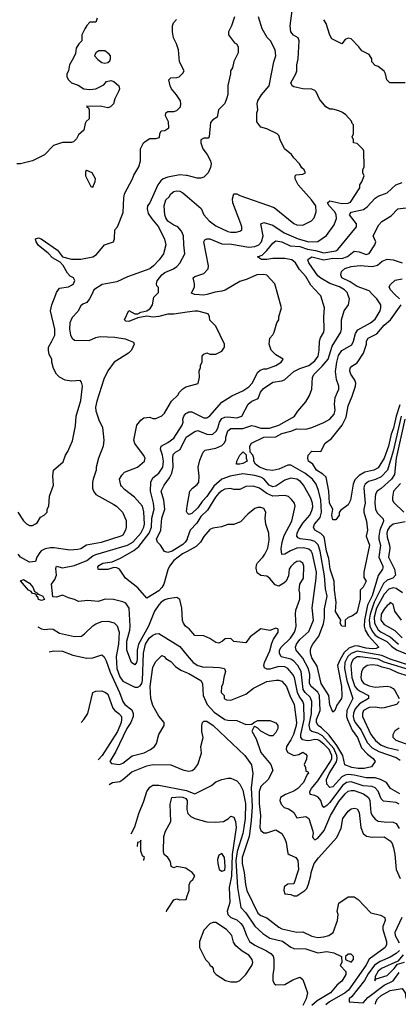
# Model space of a CAD drawing. Header units: inches. Extents: x 2348341 to 2479810, y 460419 to 613669.
# Tile 58 of 256: x 2368884 to 2371405, y 505273 to 511830. Entities that reach past the tile are written whole.
import ezdxf

# ---------------------------------------------------------------- set-up
doc = ezdxf.new("R2010")
doc.units = ezdxf.units.IN
doc.header["$MEASUREMENT"] = 0
for name, color, linetype in [('C3560', 7, 'Continuous'), ('C3561', 7, 'Continuous'), ('C3570', 7, 'Continuous'), ('C3571', 7, 'Continuous')]:
    doc.layers.add(name, color=color, linetype=linetype)

msp = doc.modelspace()

# ---------------------------------------------------------------- linework, layer by layer
at = {"layer": 'C3560', "color": 2}
for points, elevation in [([(2368871.3, 508550), (2368910, 508492), (2368930, 508472), (2368950, 508462), (2368970, 508462), (2368990, 508472), (2369000.4, 508479.6), (2369023.1, 508516.9), (2369046, 508530), (2369066, 508550), (2369068, 508570), (2369078, 508590), (2369083.1, 508656.9), (2369108.7, 508730), (2369105.2, 508790), (2369109, 508830), (2369173.6, 508886.4), (2369189, 508930), (2369204.7, 508955.3), (2369234.8, 509025.2), (2369255.5, 509124.5), (2369260.9, 509190), (2369290, 509294), (2369302, 509390), (2369296.4, 509416.4), (2369287.3, 509427.3), (2369230, 509422), (2369186, 509430), (2369150, 509448.7), (2369128.7, 509470), (2369110, 509506), (2369098, 509550), (2369098, 509570), (2369080.4, 509600.4), (2369075.3, 509630), (2369075.3, 509650), (2369096.5, 509683.5), (2369117.2, 509730), (2369117.2, 509770), (2369089, 509890), (2369099, 509930), (2369124.8, 510000)], 134), ([(2369363.5, 510000), (2369349, 509970), (2369330, 509946), (2369304.1, 509935.9), (2369290, 509924.7), (2369270, 509886), (2369234.2, 509845.8), (2369218, 509810), (2369216, 509770), (2369222, 509730), (2369233.2, 509710), (2369250, 509696), (2369346.8, 509693.2), (2369390, 509713.2), (2369419.8, 509720.2), (2369516.6, 509716.6), (2369585.6, 509705.6), (2369642, 509682), (2369646, 509670), (2369628, 509630), (2369608.7, 509610), (2369514, 509550), (2369470, 509491), (2369444.4, 509435.6), (2369398, 509290), (2369389.4, 509249.4), (2369390, 509226), (2369410, 509166), (2369434.6, 509114.6), (2369444, 509030), (2369439, 508990), (2369409, 508910), (2369393.2, 508850), (2369393.2, 508830), (2369373.2, 508770), (2369368.7, 508750), (2369368.7, 508710), (2369375.3, 508690), (2369390, 508668.7), (2369510, 508602), (2369529.1, 508589.1), (2369568, 508550), (2369593.6, 508493.6), (2369594, 508450), (2369588.7, 508430), (2369570, 508398), (2369558, 508390), (2369427.5, 508347.5), (2369329.4, 508330.6), (2369290, 508306.8), (2369270, 508300.7), (2369218, 508298), (2369113.4, 508313.4), (2369090, 508313.4), (2369054.2, 508305.8), (2369027.3, 508292.7), (2369017.5, 508282.5), (2368999, 508250), (2368990, 508222), (2368950, 508218), (2368890, 508250.7), (2368873.4, 508270)], 130), ([(2370000, 509881.9), (2369910, 509869), (2369870, 509869.3), (2369810, 509852.7), (2369770, 509849.6), (2369730, 509855.3), (2369670, 509844), (2369610, 509819), (2369590, 509822), (2369582, 509830), (2369610, 509894), (2369650, 509872), (2369670, 509871.3), (2369690, 509882), (2369730, 509891.3), (2369752.9, 509907.1), (2369768.7, 509930), (2369778, 509982), (2369795.2, 510000)], 126), ([(2370000, 507782), (2369988, 507790), (2369975.3, 507810), (2369969, 507829), (2369963.7, 507910), (2369950, 507968), (2369930, 507982), (2369870, 507972.3), (2369850, 507966), (2369826.8, 507950), (2369810, 507933.2), (2369781.3, 507890), (2369741.1, 507790), (2369674.3, 507670), (2369665.5, 507630), (2369666, 507570), (2369661.6, 507550), (2369650, 507532.7), (2369628.2, 507548.2), (2369597.2, 507630), (2369596.9, 507690), (2369616.4, 507763.6), (2369619.1, 507790), (2369612, 507910), (2369590, 507944), (2369570, 507954), (2369509.3, 507969.3), (2369454, 507970), (2369405.5, 507954.5), (2369338, 507962), (2369274.6, 507954.6), (2369250, 507968.7), (2369210, 507979), (2369170, 507998), (2369130, 507984), (2369105.2, 507985.2), (2369095.3, 508070), (2369117.5, 508102.5), (2369129.2, 508130), (2369125.2, 508174.8), (2369129.4, 508190.6), (2369170, 508178.8), (2369250, 508195.8), (2369331.1, 508228.9), (2369370, 508259.3), (2369390, 508268.5), (2369602.7, 508330), (2369637.6, 508350), (2369691.3, 508410), (2369711.2, 508450), (2369714.3, 508470), (2369711.5, 508551.5), (2369700.9, 508590), (2369649.3, 508650), (2369582, 508702), (2369562.5, 508722.5), (2369557.2, 508730), (2369549.2, 508770), (2369563.2, 508796.8), (2369582.5, 508817.5), (2369668, 508850), (2369714, 508890), (2369719, 508910), (2369709, 508930), (2369650, 509008), (2369644, 509030), (2369664, 509130), (2369690, 509162), (2369710, 509178), (2369750, 509182), (2369770, 509174), (2369790, 509174), (2369830, 509192), (2369848, 509210), (2369895.3, 509290), (2369938, 509330), (2369948, 509350), (2369970, 509372), (2369990, 509384.7), (2370000, 509387.5)], 126), ([(2370000, 508289.1), (2369968.2, 508271.8), (2369910, 508227.3), (2369882, 508190), (2369870, 508166), (2369843.7, 508070), (2369831.4, 508048.6), (2369810, 508026), (2369730, 507978), (2369670, 508046), (2369589.5, 508109.5), (2369548, 508170), (2369530, 508179), (2369510, 508181.2), (2369470, 508168.7), (2369410, 508169.2), (2369406, 508170), (2369404, 508184), (2369410, 508194), (2369438, 508210), (2369500.2, 508219.8), (2369556.2, 508243.8), (2369644.4, 508295.6), (2369677.5, 508322.5), (2369746.2, 508410), (2369762, 508450), (2369764.8, 508510), (2369779.1, 508570), (2369775.4, 508610), (2369756, 508690), (2369757.3, 508750), (2369770, 508779.3), (2369810, 508810.6), (2369837.6, 508850), (2369841.6, 508890), (2369835.6, 508930), (2369822, 508970), (2369826, 508990), (2369870, 509014), (2369910, 509042.8), (2369966, 509130), (2369972.7, 509150), (2369969.5, 509170), (2369977, 509190), (2369990, 509207.3), (2370000, 509212.7)], 122), ([(2370000, 508374.6), (2369998.4, 508370), (2369986, 508350), (2369970, 508335.6), (2369898.8, 508290), (2369870, 508280.9), (2369848.9, 508288.9), (2369822, 508330), (2369802, 508350), (2369794, 508370), (2369823.6, 508430), (2369829.3, 508510), (2369849.5, 508570.5), (2369843.7, 508630), (2369825.2, 508690), (2369846, 508730), (2369882, 508778), (2369896.9, 508810), (2369905.1, 508850), (2369902.6, 508910), (2369906, 508934), (2369921.2, 508950), (2369952.3, 508967.8), (2369991.4, 509048.6), (2370000, 509054.4)], 118), ([(2370000, 508545.9), (2369993.6, 508553.6), (2370000, 508590.7)], 114), ([(2369005.7, 507787.2), (2369030, 507773.2), (2369050, 507769.2), (2369090, 507773.2), (2369106, 507770), (2369150, 507745.2), (2369250, 507722), (2369295.5, 507724.5), (2369318.8, 507741.2), (2369370, 507792.7), (2369390, 507806), (2369430, 507820.9), (2369470, 507823.7), (2369513.8, 507813.8), (2369533.4, 507793.4), (2369547.3, 507750), (2369541.1, 507670), (2369525.7, 507590), (2369530, 507509.2), (2369550, 507454.5), (2369570, 507425.6), (2369650, 507383.6), (2369670, 507384.2), (2369685.5, 507394.5), (2369696.9, 507410), (2369702.7, 507430), (2369709.3, 507610.7), (2369722.3, 507670), (2369746.7, 507710), (2369770, 507732), (2369790, 507740.9), (2369810, 507742.7), (2369950, 507654.5), (2370000, 507596.1)], 130), ([(2369080.7, 507620.8), (2369110, 507626), (2369170, 507624), (2369238, 507598), (2369330, 507578), (2369370, 507580.9), (2369430, 507599), (2369446.3, 507586.3), (2369460.7, 507560.7), (2369485.4, 507485.4), (2369547.8, 507350), (2369569.8, 507289.8), (2369584.5, 507270), (2369630, 507234.5), (2369640.5, 507210), (2369639.1, 507190), (2369623.1, 507150), (2369598.3, 507110), (2369524.2, 506955.8), (2369484, 506890), (2369495.3, 506875.3), (2369549.5, 506869.5), (2369570, 506878.4), (2369633.3, 506926.7), (2369712.1, 506947.9), (2369756, 506970), (2369781, 506990), (2369796, 507010), (2369810.8, 507070), (2369846.8, 507130), (2369846.8, 507150), (2369810, 507191), (2369770, 507262.8), (2369758, 507310), (2369753, 507390), (2369770, 507518), (2369790, 507555.3), (2369830, 507595.3), (2369846, 507590), (2369856.4, 507576.4), (2369890, 507555.3), (2369922.5, 507522.5), (2369958, 507498), (2370000, 507479.5)], 134), ([(2369293.1, 507149.4), (2369311.3, 507170), (2369338, 507210), (2369372, 507350), (2369390, 507359), (2369430, 507359.3), (2369455.3, 507350), (2369470, 507339), (2369505.1, 507245.1), (2369517.2, 507230), (2369545.2, 507210), (2369560.9, 507190), (2369562.9, 507170), (2369558.7, 507150), (2369536.3, 507090), (2369433, 506930), (2369405.5, 506900.1)], 138), ([(2369479.4, 506736.2), (2369502, 506750), (2369550, 506757.2), (2369570.4, 506769.6), (2369630, 506820.9), (2369730, 506860.9), (2369770, 506869.4), (2369890, 506866.6), (2369970, 506833.2), (2370000, 506827.2)], 138), ([(2369626.9, 506408.7), (2369650, 506455.3), (2369676.2, 506543.8), (2369710, 506625.2), (2369730.2, 506690), (2369750, 506719.7), (2369770, 506731.1), (2369811.1, 506731.1), (2369995.6, 506695.6), (2370000, 506693.9)], 142), ([(2370000, 506171.9), (2369990, 506178.8), (2369930, 506191.3), (2369910, 506181), (2369892, 506190), (2369891.3, 506210), (2369884, 506230), (2369870, 506251), (2369846, 506270), (2369841, 506290), (2369842.8, 506390), (2369855.3, 506424.7), (2369891, 506490), (2369886.4, 506606.4), (2369898, 506650), (2369950, 506654.3), (2369970, 506652.6), (2369990, 506643.7), (2369998, 506630), (2369997.6, 506570), (2370000, 506560.6)], 146), ([(2369690, 506366), (2369685.4, 506354.6), (2369668.9, 506350), (2369665.6, 506322.9)], 146), ([(2369705.3, 506234.8), (2369710, 506234), (2369714, 506250), (2369702, 506262), (2369691.6, 506291.6), (2369690, 506366)], 146), ([(2369861, 505889.4), (2369863.5, 505896.5), (2369910, 505968), (2369930, 505975.3), (2369951.1, 505968.9), (2369992, 505970), (2370000, 505994.8)], 146)]:
    msp.add_lwpolyline(points, dxfattribs=dict(at, elevation=elevation))
at = {"layer": 'C3560', "color": 2, "elevation": 126}
msp.add_lwpolyline([(2369003.6, 508003.6), (2369010, 508004.7), (2369038, 507990), (2369050, 507968.7), (2369030, 507961.2), (2369010, 507969.6), (2369004.1, 507984.1), (2368995.3, 507990), (2368996.4, 507996.4), (2368985.6, 508005.6), (2368970, 508009.4), (2368961.2, 508021.2), (2368943.7, 508030), (2368890, 508092), (2368910, 508100.7), (2368950, 508076.3), (2368970.4, 508050.4), (2368982, 508022), (2369002, 508010)], close=True, dxfattribs=at)
at = {"layer": 'C3561', "color": 2}
for points, elevation in [([(2369400.4, 511839.6), (2369390, 511814), (2369350, 511814), (2369330, 511792), (2369318, 511770), (2369298, 511730), (2369298, 511690), (2369278, 511670), (2369260.4, 511639.6), (2369254.6, 511605.4), (2369243.1, 511576.9), (2369215.3, 511530), (2369208, 511490), (2369198, 511470), (2369198, 511450), (2369208, 511430), (2369228, 511410), (2369273.6, 511393.6), (2369310, 511368.7), (2369350, 511364), (2369390.8, 511369.2), (2369443.6, 511396.4), (2369462, 511418), (2369490, 511424), (2369510, 511419), (2369544, 511390), (2369549, 511370), (2369544.7, 511355.3), (2369518, 511302), (2369508.7, 511270), (2369488, 511250), (2369470, 511242.8), (2369430, 511251.3), (2369330, 511254), (2369328, 511250), (2369342, 511242), (2369346, 511230), (2369346, 511170), (2369327.3, 511152.7), (2369320.4, 511139.6), (2369310, 511094), (2369276.4, 511063.6), (2369263.1, 511036.9), (2369243.1, 511016.9), (2369230, 511011.3), (2369170, 511011.3), (2369110, 510991.3), (2369049.3, 510930.7), (2368969.1, 510890.9), (2368890, 510871), (2368866, 510870)], 138), ([(2369124.8, 510000), (2369130, 510014), (2369150, 510042), (2369210, 510051), (2369230, 510061), (2369242, 510070), (2369252.1, 510092.1), (2369242, 510110), (2369221, 510121), (2369202, 510142), (2369172.9, 510192.9), (2369154.2, 510214.2), (2369103.5, 510243.5), (2369074.5, 510274.5), (2369010, 510325.1), (2368992.7, 510350), (2368989.3, 510370), (2369010, 510377.1), (2369026, 510370), (2369135.1, 510295.1), (2369170, 510251), (2369230, 510236), (2369290, 510236), (2369370, 510251), (2369394.8, 510265.2), (2369448, 510330), (2369508.4, 510351.6), (2369515.3, 510370), (2369518, 510430), (2369535.3, 510450), (2369573.6, 510546.4), (2369576.5, 510643.5), (2369581.2, 510670), (2369635.3, 510770), (2369644.7, 510795.3), (2369678, 510850), (2369688, 510890), (2369688, 510970), (2369708, 511010), (2369720.2, 511019.8), (2369750, 511038), (2369790, 511038), (2369815.3, 511044.7), (2369818, 511070), (2369826, 511090), (2369850, 511092), (2369878, 511110), (2369874, 511150), (2369855.3, 511190), (2369858, 511210), (2369870, 511218), (2369910, 511218), (2369930, 511224.7), (2369955.3, 511250), (2369958, 511270), (2369954, 511290), (2369928.7, 511330), (2369894, 511370), (2369885.2, 511390), (2369878, 511430), (2369890, 511442), (2369930, 511444.7), (2369946, 511450), (2369970, 511474), (2369978, 511490), (2369948.7, 511550), (2369942, 511630), (2369928.7, 511670), (2369908.9, 511708.9), (2369902, 511750), (2369902, 511790), (2369908, 511810), (2369928.9, 511831.1)], 134), ([(2370000, 510791.7), (2369993.4, 510793.4), (2369950, 510797.3), (2369870, 510781.6), (2369839, 510770), (2369823.3, 510756.7), (2369804.5, 510730), (2369750, 510611.3), (2369736, 510590), (2369732.3, 510570), (2369740.1, 510540.1), (2369763.9, 510503.9), (2369809.2, 510450), (2369849.1, 510369.1), (2369857.2, 510330), (2369842, 510270), (2369813.2, 510230), (2369776, 510190), (2369750, 510170.7), (2369602.4, 510117.6), (2369530, 510084), (2369433.6, 510066.4), (2369378, 510030), (2369363.5, 510000)], 130), ([(2369795.2, 510000), (2369807.3, 510012.7), (2369807.3, 510047.3), (2369798, 510058), (2369795.3, 510070), (2369799, 510090), (2369829.4, 510130), (2369850, 510147.3), (2369908.7, 510170), (2369930, 510186), (2369951.2, 510208.8), (2369983.7, 510270), (2369976, 510330), (2369975.1, 510390), (2369961.7, 510421.7), (2369937.2, 510450), (2369910, 510460.7), (2369870, 510487.3), (2369856.2, 510510), (2369849.6, 510530), (2369846, 510590), (2369857.2, 510630), (2369879, 510650), (2369890, 510671.3), (2369910, 510686), (2369930, 510690.6), (2369950, 510687.3), (2369970, 510677.3), (2370000, 510651.7)], 126)]:
    msp.add_lwpolyline(points, dxfattribs=dict(at, elevation=elevation))
at = {"layer": 'C3561', "color": 2, "elevation": 138}
for points in [[(2369450, 511622), (2369410, 511622), (2369392, 511610), (2369382, 511590), (2369404.5, 511564.5), (2369430, 511546), (2369450, 511541), (2369470, 511544.7), (2369483.1, 511556.9), (2369488.7, 511570), (2369488, 511590), (2369480.4, 511600.4)], [(2369330, 510826), (2369322, 510818), (2369322, 510790), (2369358, 510718), (2369370, 510714), (2369387.3, 510752.7), (2369388, 510770), (2369366, 510810)]]:
    msp.add_lwpolyline(points, close=True, dxfattribs=at)
at = {"layer": 'C3570', "color": 2}
for points, elevation in [([(2370000, 509054.4), (2370050, 509088), (2370070, 509093), (2370130, 509070.4), (2370150, 509066.7), (2370170, 509070.5), (2370191.5, 509090), (2370202.4, 509110), (2370213.6, 509150), (2370230, 509174.4), (2370250, 509183.1), (2370270, 509184.4), (2370330, 509179.1), (2370362, 509190), (2370405.2, 509270), (2370428.7, 509290), (2370472.1, 509307.9), (2370487, 509350), (2370506.7, 509373.3), (2370570, 509414.9), (2370630, 509424.9), (2370647.8, 509432.2), (2370710, 509486), (2370750, 509506), (2370810, 509526.4), (2370850, 509558), (2370871.5, 509590), (2370878.4, 509630), (2370880.7, 509690), (2370887.8, 509712.2), (2370909.2, 509750), (2370912.3, 509770), (2370909.4, 509850), (2370913.2, 509910), (2370889.2, 509990), (2370880.1, 510000)], 118), ([(2370000, 508590.7), (2370017.2, 508690), (2370034, 508710), (2370066.3, 508733.7), (2370076, 508750), (2370079.5, 508790), (2370072, 508850), (2370082.7, 508897.3), (2370106, 508950), (2370118, 508962), (2370190, 508976.3), (2370230, 508994.8), (2370245.2, 509010), (2370256, 509030), (2370257.2, 509050), (2370270, 509091), (2370290, 509106.8), (2370370, 509106.7), (2370430, 509126.4), (2370450, 509123.8), (2370490, 509108.7), (2370548, 509110), (2370610, 509130.4), (2370700.1, 509179.9), (2370713.2, 509190), (2370736.2, 509223.8), (2370790, 509286), (2370813.1, 509326.9), (2370829.4, 509370), (2370832.7, 509450), (2370844.5, 509470), (2370897.6, 509522.4), (2370936.9, 509570), (2370964.2, 509655.8), (2371021.2, 509750), (2371026, 509770), (2371026, 509830), (2371043.7, 509890), (2371073.2, 509930), (2371079.5, 509970), (2371069.8, 510000)], 114), ([(2370000, 509212.7), (2370010, 509218), (2370030, 509219.1), (2370110, 509178), (2370130, 509178), (2370150, 509191.3), (2370230, 509282.8), (2370295.6, 509324.4), (2370370, 509359.1), (2370410, 509384.9), (2370432.3, 509410), (2370470, 509482), (2370484.7, 509495.3), (2370510, 509504.7), (2370530, 509504.7), (2370590, 509526), (2370626, 509550), (2370638, 509570), (2370590, 509598), (2370558, 509630), (2370544, 509670), (2370549, 509710), (2370568.9, 509731.1), (2370578, 509750), (2370595.3, 509810), (2370608.7, 509830), (2370609.1, 509850.9), (2370628, 509910), (2370602.1, 510000)], 122), ([(2370129.7, 510000), (2370110, 509994.5), (2370050, 509999), (2370047.9, 510000)], 122), ([(2371424, 509190), (2371370, 508956), (2371332.9, 508830), (2371290, 508785.1), (2371252.5, 508767.5), (2371206, 508754), (2371184.2, 508735.8), (2371177.3, 508722.7), (2371174.4, 508710), (2371184.2, 508610), (2371175.3, 508570), (2371175.8, 508550), (2371194, 508490), (2371199.1, 508430), (2371190.5, 508390), (2371213, 508330), (2371174.8, 508150), (2371176, 508116), (2371190.6, 508090), (2371171.3, 508050), (2371152, 508030), (2371150.8, 507970.8), (2371130, 507886), (2371123.6, 507876.4), (2371099.8, 507860.2), (2371070, 507848), (2371052, 507830), (2371051, 507789), (2371028, 507790), (2371018, 507810), (2371022, 507830), (2370987.8, 507887.8), (2370991.3, 507951.3), (2370979.8, 508030), (2370977.3, 508090), (2370951.1, 508170), (2370942.5, 508242.5), (2370927.6, 508290), (2370914.6, 508374.6), (2370908.3, 508388.3), (2370890, 508407), (2370849.3, 508430), (2370840.9, 508450), (2370847.3, 508470), (2370885.1, 508514.9), (2370894.3, 508550), (2370888.4, 508630), (2370874.6, 508694.6), (2370857, 508737), (2370833.6, 508770), (2370783.6, 508810), (2370690, 508862.7), (2370670, 508862.7), (2370610, 508836.2), (2370570, 508827.3), (2370527.9, 508832.1), (2370481.2, 508850), (2370454, 508870), (2370442, 508890), (2370442, 508910), (2370435.3, 508930), (2370418, 508950), (2370415.3, 508990), (2370428, 509010), (2370508.7, 509050), (2370590, 509052.7), (2370630, 509074.9), (2370689.7, 509090.3), (2370730, 509106), (2370790, 509104), (2370830, 509113.4), (2370910, 509147.3), (2370948.7, 509170), (2370977.5, 509202.5), (2370985.2, 509230), (2370979, 509270), (2370985.6, 509314.4), (2371009, 509370), (2371008.7, 509390), (2370993.6, 509433.6), (2370986.6, 509486.6), (2370995.1, 509550), (2371006.7, 509593.3), (2371030, 509627.7), (2371094.7, 509665.3), (2371107.3, 509690), (2371119.4, 509740.6), (2371135.2, 509764.8), (2371219, 509810), (2371250, 509834.8), (2371284, 509890), (2371289, 509910), (2371288.7, 509930), (2371262, 509970), (2371233.1, 510000)], 110), ([(2371412, 509970), (2371382.3, 510000)], 106), ([(2371414.3, 509265.7), (2371391, 509190), (2371372.9, 509110), (2371356.5, 509070), (2371340.2, 508990), (2371310, 508909), (2371270, 508845.2), (2371242, 508830), (2371183.1, 508816.9), (2371145.1, 508794.9), (2371115.2, 508764.8), (2371103.4, 508736.6), (2371086, 508630), (2371070, 508598), (2371019.6, 508560.4), (2371011.3, 508548.7), (2371011, 508530), (2370990, 508498), (2370970, 508498), (2370962.7, 508530), (2370969, 508570), (2370947.6, 508610), (2370942.7, 508690), (2370924, 508784), (2370903.2, 508803.2), (2370861.2, 508830), (2370835.3, 508870), (2370808, 508890), (2370802, 508910), (2370804, 508930), (2370830, 508956), (2370890, 508954), (2370918, 509010), (2370960.2, 509039.8), (2371031.1, 509128.9), (2371056.8, 509183.2), (2371070, 509258), (2371098, 509322), (2371120.7, 509390), (2371122, 509410), (2371115.1, 509430), (2371089.5, 509470), (2371082.7, 509490), (2371085.2, 509510), (2371096.5, 509523.5), (2371130, 509544.7), (2371173.2, 509610), (2371194, 509670), (2371194, 509690), (2371204, 509710), (2371261.1, 509738.9), (2371310, 509794.9), (2371353.6, 509830), (2371423.7, 509930)], 106), ([(2370000, 509387.5), (2370072, 509408), (2370081.2, 509450), (2370078, 509490), (2370087.3, 509512.7), (2370088, 509530), (2370098, 509550), (2370098, 509590), (2370110, 509602), (2370130, 509611.3), (2370150, 509602), (2370190, 509602), (2370230, 509622), (2370248, 509650), (2370248.7, 509670), (2370190, 509788), (2370149, 509829), (2370148, 509850), (2370138, 509870), (2370130, 509874), (2370070, 509889), (2370050, 509889), (2370000, 509881.9)], 126), ([(2371448.7, 509170), (2371390.9, 508910), (2371379.4, 508800.6), (2371359.3, 508770), (2371290, 508707), (2371264, 508690), (2371253.4, 508670), (2371250.4, 508649.6), (2371248.5, 508610), (2371252.7, 508570), (2371265.1, 508545.1), (2371305.2, 508505.2), (2371306, 508490), (2371282.7, 508430), (2371274.3, 508390), (2371274.6, 508370), (2371286, 508330), (2371274.9, 508250), (2371302.4, 508190), (2371301.6, 508178.4), (2371300.5, 508170), (2371271.5, 508128.4), (2371230, 507992), (2371200.7, 507930), (2371180.2, 507830), (2371178.2, 507790), (2371184.3, 507764.3), (2371207.1, 507727.1), (2371276, 507650), (2371257.4, 507642.6), (2371230, 507641), (2371190, 507644.6), (2371130, 507659.3), (2371110, 507657.8), (2371075.4, 507644.6), (2371043.6, 507616.4), (2371016.9, 507570), (2371000.3, 507530), (2371026, 507390), (2371030, 507326), (2371026.8, 507310), (2370995.2, 507264.8), (2370982, 507230), (2370970, 507218), (2370950, 507266), (2370942, 507330), (2370892.3, 507410), (2370864, 507524), (2370830, 507579.3), (2370819.7, 507610), (2370819.6, 507630), (2370825.6, 507650), (2370835.1, 507670), (2370874.8, 507725.2), (2370907.2, 507807.2), (2370914.5, 507845.5), (2370914.5, 507905.5), (2370931.6, 507990), (2370920.5, 508040.5), (2370913, 508127), (2370884.2, 508290), (2370872.4, 508332.4), (2370850, 508354.3), (2370823.3, 508363.3), (2370751.9, 508371.9), (2370738.6, 508378.6), (2370729.4, 508390), (2370731.8, 508410), (2370740.5, 508430), (2370770, 508478), (2370815.6, 508530), (2370830, 508561), (2370835.2, 508584.8), (2370834.3, 508610), (2370822.8, 508642.8), (2370774.5, 508730), (2370753.9, 508753.9), (2370730, 508769.5), (2370690, 508776.9), (2370650, 508764.2), (2370590, 508723.6), (2370570, 508718.7), (2370545.1, 508730), (2370510, 508771.8), (2370490, 508783.6), (2370450, 508795.1), (2370370, 508805.1), (2370284.7, 508790), (2370230.2, 508769.8), (2370177.3, 508722.7), (2370130, 508654.5), (2370099.2, 508620.8), (2370070, 508579.5), (2370030, 508540.9), (2370010, 508534), (2370000, 508545.9)], 114), ([(2371418.7, 508741.3), (2371373, 508690), (2371365.5, 508650), (2371367.3, 508630), (2371374.9, 508614.9), (2371442.8, 508550)], 118), ([(2371480.9, 507530), (2371350, 507571.9), (2371295.2, 507595.2), (2371130, 507625.3), (2371090, 507609.7), (2371069.2, 507590), (2371048.4, 507550), (2371047.2, 507510), (2371062, 507430), (2371103.1, 507310), (2371063.1, 507230), (2371060.8, 507190), (2371065.8, 507170), (2371098.8, 507098.8), (2371134, 507050), (2371160.9, 506980.9), (2371198.8, 506938.8), (2371238, 506910), (2371251.3, 506890), (2371225.4, 506854.6), (2371177.1, 506842.9), (2371137.6, 506842.4), (2371095.3, 506850), (2371047.9, 506867.9), (2371034.7, 506930), (2370996.3, 506996.3), (2370944.9, 507065), (2370894.4, 507114.4), (2370871.6, 507130), (2370860.5, 507150), (2370861, 507170), (2370884.7, 507230), (2370880.4, 507330), (2370870, 507351.8), (2370825.6, 507390), (2370813, 507410), (2370816.4, 507470), (2370807.7, 507507.7), (2370770, 507577), (2370725.2, 507630), (2370720.9, 507650), (2370727.8, 507670), (2370750, 507703), (2370810, 507756), (2370839.5, 507830), (2370832.1, 507912.1), (2370859.1, 508110), (2370860.4, 508150), (2370832.5, 508272.5), (2370824.5, 508290), (2370810, 508302.9), (2370773.4, 508313.4), (2370730, 508311.1), (2370686.6, 508293.4), (2370650, 508269.4), (2370629.2, 508269.2), (2370625.4, 508305.4), (2370631.3, 508350), (2370645.7, 508394.3), (2370695.1, 508490), (2370719, 508590), (2370714, 508610), (2370694.8, 508634.8), (2370674, 508654), (2370650, 508660.9), (2370570, 508657.4), (2370530, 508675.4), (2370481.2, 508710), (2370437.5, 508722.5), (2370390, 508720.9), (2370350, 508700.7), (2370310, 508701.6), (2370287.5, 508707.5), (2370250, 508702.4), (2370230, 508693.3), (2370210, 508676.2), (2370188.8, 508650), (2370135.5, 508564.5), (2370090, 508522), (2370063.7, 508476.3), (2370019.3, 508430), (2370000, 508374.6)], 118), ([(2371415.3, 506675.3), (2371352.3, 506710), (2371326, 506750), (2371286, 506770), (2371250, 506781), (2371190, 506780.4), (2371110, 506798.8), (2371070, 506803.1), (2371050, 506799.7), (2371030, 506786.9), (2370970, 506720.7), (2370950, 506717), (2370930, 506739), (2370926, 506770), (2370944.2, 506810), (2370993.3, 506886.7), (2370998.2, 506910), (2370996.2, 506930), (2370975.2, 506975.2), (2370901, 507061), (2370870, 507079.3), (2370828.5, 507088.5), (2370818.3, 507098.3), (2370811, 507131), (2370826.2, 507210), (2370828.2, 507290), (2370818.4, 507318.4), (2370784.2, 507350), (2370771.2, 507370), (2370758.9, 507490), (2370735.8, 507530), (2370710, 507558), (2370690, 507571.1), (2370625.7, 507585.7), (2370613, 507610), (2370614.3, 507630), (2370624.7, 507650), (2370687.8, 507710), (2370713, 507750), (2370719.6, 507770), (2370725.1, 507790), (2370719.3, 507870), (2370722, 507898), (2370749.2, 507970), (2370749, 508010), (2370744, 508030), (2370748.7, 508070), (2370773.2, 508110), (2370775.1, 508190), (2370768.7, 508210), (2370750, 508224), (2370730, 508222), (2370710, 508208.7), (2370690, 508188.7), (2370678.8, 508170), (2370674, 508126), (2370658, 508090), (2370643.5, 508076.5), (2370610, 508058), (2370585.2, 508065.2), (2370549.4, 508109.4), (2370530, 508124), (2370490, 508129), (2370466, 508146), (2370458, 508178), (2370460.2, 508199.8), (2370466.3, 508213.7), (2370504, 508250), (2370517.2, 508270), (2370535.1, 508310), (2370544.7, 508364.7), (2370542, 508410), (2370522, 508470), (2370519, 508510), (2370522, 508550), (2370510, 508575.3), (2370490, 508582), (2370470, 508582), (2370450, 508575.3), (2370402.5, 508537.5), (2370353.7, 508486.3), (2370326.4, 508473.6), (2370310, 508469), (2370270, 508469), (2370227.1, 508452.9), (2370170, 508444), (2370150, 508435.3), (2370110, 508388.7), (2370087.3, 508350), (2370058.9, 508321.1), (2370000, 508289.1)], 122), ([(2371450, 508486.6), (2371370, 508469.6), (2371346.7, 508450), (2371333.7, 508430), (2371327.6, 508410), (2371330, 508384.7), (2371347.2, 508330), (2371348.8, 508310), (2371340.3, 508250), (2371379.3, 508170), (2371386.8, 508130), (2371368.3, 508111.7), (2371330, 508096.9), (2371306, 508074), (2371243.2, 507950), (2371216.6, 507870), (2371211.8, 507830), (2371215.6, 507790), (2371230, 507757.6), (2371251.8, 507730), (2371274.5, 507714.5), (2371329.3, 507689.3), (2371358.5, 507658.5), (2371393.1, 507633.1), (2371550, 507568.9)], 118), ([(2371433.3, 508013.3), (2371390, 508042), (2371370, 508046.6), (2371342.4, 508037.6), (2371310, 508004.2), (2371258.9, 507910), (2371244.3, 507850), (2371247.5, 507810), (2371270, 507767.4), (2371290, 507751.6), (2371350, 507720.8), (2371406.7, 507670)], 122), ([(2371426.6, 507830), (2371382, 507890), (2371370, 507938), (2371350, 507948), (2371343.5, 507936.5), (2371330, 507928.7), (2371310, 507905.2), (2371290.5, 507870), (2371288.9, 507830), (2371310, 507803), (2371381.1, 507761.1), (2371430, 507714)], 126), ([(2371410, 506606), (2371390, 506616.2), (2371306.2, 506626.2), (2371290, 506641.2), (2371271.1, 506691.1), (2371250, 506714), (2371230, 506722.4), (2371170, 506728.5), (2371090, 506754), (2371060.7, 506750), (2371033.7, 506730), (2370950, 506617), (2370930, 506596), (2370910, 506584), (2370898.6, 506598.6), (2370889.3, 506630), (2370871.7, 506651.7), (2370850, 506662.7), (2370818, 506670), (2370816, 506690), (2370827, 506710), (2370870, 506761.6), (2370953.1, 506890), (2370961.4, 506910), (2370962.2, 506930), (2370945.3, 506970), (2370910, 507006), (2370878.4, 507030), (2370870, 507034.7), (2370850, 507035.1), (2370810, 507027.2), (2370788.5, 507028.5), (2370770, 507034), (2370756.9, 507050), (2370756.4, 507070), (2370777.2, 507170), (2370775.1, 507270), (2370768.3, 507290), (2370744.2, 507324.2), (2370732.9, 507350), (2370712.8, 507450), (2370703.6, 507470), (2370670, 507509.6), (2370650, 507519.7), (2370610, 507522.4), (2370550, 507505.1), (2370530, 507503.7), (2370513.2, 507513.2), (2370509.4, 507530), (2370515.1, 507550), (2370550, 507626), (2370562.7, 507677.3), (2370574.8, 507705.2), (2370606, 507750), (2370606, 507770), (2370590, 507778), (2370550, 507762), (2370490, 507774), (2370419.1, 507720.9), (2370390, 507679), (2370310, 507688), (2370290, 507708), (2370252.7, 507707.3), (2370234, 507690), (2370210, 507678), (2370190, 507682), (2370150, 507708), (2370110, 507726), (2370050, 507728), (2370013.2, 507773.2), (2370000, 507782)], 126), ([(2370000, 507596.1), (2370039.5, 507550), (2370070, 507529.6), (2370110, 507518), (2370130, 507520.9), (2370215.1, 507515.1), (2370248.7, 507508.7), (2370255.3, 507490), (2370242.7, 507450), (2370236, 507404), (2370228.7, 507388.7), (2370226, 507350), (2370246, 507330), (2370246, 507310), (2370260.4, 507300.4), (2370290, 507299), (2370390, 507337.2), (2370441.7, 507378.3), (2370530, 507422), (2370592.1, 507432.1), (2370610, 507432.3), (2370630, 507423.7), (2370660.7, 507390), (2370682, 507330), (2370711.5, 507270), (2370727.3, 507150), (2370725.6, 507130), (2370706.6, 507070), (2370690, 507033.4), (2370660.9, 506990), (2370657.2, 506970), (2370670, 506949.2), (2370710, 506929.2), (2370742.8, 506937.2), (2370770, 506952.3), (2370790, 506938), (2370795.3, 506930), (2370794.6, 506905.4), (2370778, 506870), (2370788, 506850), (2370790, 506826), (2370802, 506822), (2370806, 506810), (2370798, 506802), (2370774.5, 506750), (2370735.1, 506710), (2370710, 506692.7), (2370654, 506670), (2370621.2, 506650), (2370616, 506630), (2370624.5, 506604.5), (2370644.1, 506584.1), (2370674.2, 506574.2), (2370698.9, 506558.9), (2370709, 506550), (2370730, 506515.3), (2370790, 506524), (2370808.7, 506510), (2370835.1, 506424.9), (2370838, 506410), (2370833.2, 506390), (2370838, 506378), (2370850, 506369), (2370870, 506379.3), (2370910.3, 506429.7), (2370953.7, 506530), (2371010, 506622.9), (2371050, 506674), (2371070, 506691.3), (2371090, 506696.3), (2371110, 506695.4), (2371173.2, 506673.2), (2371207, 506650), (2371216.3, 506630), (2371222.4, 506550), (2371230, 506529.2), (2371250, 506505.2), (2371270, 506492.7), (2371310, 506487), (2371370, 506486.6), (2371390, 506476), (2371410, 506444)], 130), ([(2371518, 507490), (2371311.1, 507551.1), (2371270, 507571.3), (2371150, 507587.4), (2371130, 507585.7), (2371104.6, 507570), (2371093.1, 507550), (2371089.1, 507530), (2371095.8, 507450), (2371116.5, 507390), (2371130, 507372), (2371150, 507357.4), (2371206.8, 507330), (2371206.8, 507310), (2371146, 507274), (2371118.6, 507241.4), (2371107.4, 507212.6), (2371104.7, 507190), (2371108, 507170), (2371118.3, 507150), (2371157.4, 507097.4), (2371197, 507017), (2371230, 506980.3), (2371275.2, 506955.2), (2371390, 506917.3), (2371417.7, 506897.7)], 122), ([(2371470, 507458), (2371401, 507481), (2371350, 507504), (2371297, 507517), (2371268, 507530), (2371230, 507534), (2371198, 507530), (2371170.8, 507510), (2371160.7, 507490), (2371156.3, 507450), (2371160.5, 507430), (2371174.8, 507410), (2371210, 507392.7), (2371250, 507383.7), (2371330, 507390.5), (2371350, 507387.3), (2371370, 507376), (2371382.5, 507362.5), (2371411, 507309)], 126), ([(2370000, 507479.5), (2370010, 507475.1), (2370089.5, 507429.5), (2370100.9, 507410), (2370106, 507330), (2370131.6, 507270), (2370178.9, 507218.9), (2370249.2, 507170), (2370270, 507164.5), (2370330, 507162), (2370390, 507135.3), (2370430, 507138), (2370442, 507150), (2370470, 507162), (2370550, 507162), (2370590, 507148), (2370602, 507130), (2370602, 507110), (2370590, 507082), (2370570, 507061), (2370550, 507061), (2370532, 507070), (2370490, 507092), (2370470, 507112), (2370450, 507122), (2370442, 507118), (2370428.9, 507091.1), (2370459.5, 507039.5), (2370489.6, 506950), (2370555.3, 506870), (2370568.7, 506830), (2370539, 506770), (2370490, 506722.8), (2370478, 506690), (2370477.4, 506610), (2370487.3, 506530), (2370483.7, 506450), (2370489.4, 506429.4), (2370510, 506415.3), (2370530, 506415.3), (2370590, 506434), (2370628.7, 506410), (2370650, 506375.3), (2370659.3, 506350), (2370670, 506278), (2370678, 506270), (2370722, 506250), (2370736, 506230), (2370741.2, 506170), (2370710, 506074), (2370670, 506072), (2370644, 506056), (2370642, 506030), (2370649.3, 506009.3), (2370690, 506004), (2370710, 505994), (2370730, 505994), (2370782, 506030), (2370795.3, 506044.7), (2370807.1, 506072.9), (2370822.8, 506130), (2370824, 506150), (2370844, 506210), (2370872.5, 506247.5), (2370996.7, 506383.3), (2371025.4, 506445.4), (2371034.8, 506510), (2371070, 506559), (2371090, 506574), (2371110, 506579), (2371130, 506575.3), (2371145.2, 506550), (2371156, 506450), (2371170, 506409), (2371192.3, 506392.3), (2371230, 506386), (2371310, 506389), (2371350, 506362), (2371363.2, 506343.2), (2371373.8, 506313.8), (2371382.9, 506270), (2371391.6, 506170), (2371416.9, 506110)], 134), ([(2371411.3, 507290), (2371392, 507270), (2371310, 507247.3), (2371290, 507245.6), (2371250, 507251.2), (2371210, 507248.2), (2371173, 507230), (2371166.7, 507210), (2371166.7, 507190), (2371222.6, 507070), (2371252.4, 507030), (2371290, 506998), (2371330, 506982), (2371405.5, 506965.5)], 126), ([(2370000, 506827.2), (2370010, 506825.2), (2370032, 506830), (2370050, 506842), (2370071, 506870), (2370094.4, 506945.6), (2370091, 506990), (2370106, 507050), (2370096, 507090), (2370096, 507130), (2370102, 507150), (2370110, 507158), (2370130, 507159), (2370173.2, 507130), (2370384, 506930), (2370426.8, 506866.8), (2370437, 506810), (2370426.1, 506713.9), (2370430.8, 506590), (2370425.9, 506494.1), (2370410.9, 506389.1), (2370366, 506250), (2370365.7, 506210), (2370379.7, 506150), (2370386.6, 506070), (2370395.6, 506030), (2370470, 505879), (2370490, 505863.7), (2370530, 505849.2), (2370610, 505785.2), (2370630, 505776), (2370730, 505753.2), (2370770, 505756), (2370830, 505727), (2370870, 505718), (2370910, 505720.9), (2370942, 505730), (2370971, 505750), (2371001, 505830), (2371004.7, 505870), (2370998, 505890), (2371010, 505946), (2371070, 505988.7), (2371110, 505988.7), (2371138, 505970), (2371221.7, 505881.7), (2371285.6, 505865.6), (2371315.3, 505850), (2371318, 505830), (2371302, 505790), (2371301.2, 505770), (2371327, 505690), (2371326.6, 505670), (2371317.2, 505650), (2371210, 505573.4), (2371187.6, 505530), (2371072.6, 505367.4), (2371050.6, 505349.4), (2370946, 505290), (2370922.4, 505270)], 138), ([(2371478.3, 506998.3), (2371390.8, 507030), (2371370.7, 507050), (2371370.7, 507070), (2371383.8, 507096.2), (2371410, 507113.2)], 130), ([(2370000, 506693.9), (2370050, 506674), (2370162, 506730), (2370190, 506754), (2370230.7, 506769.3), (2370270, 506779), (2370290, 506779), (2370330, 506761.2), (2370350, 506739), (2370370, 506699), (2370388.3, 506610), (2370385.3, 506510), (2370376.8, 506450), (2370368.7, 506410), (2370331.7, 506290), (2370324.1, 506230), (2370334.8, 506050), (2370356.3, 505916.3), (2370390, 505882), (2370450, 505792), (2370503.3, 505743.3), (2370550, 505712), (2370633.5, 505693.5), (2370690, 505652.3), (2370710, 505643.7), (2370790, 505642.7), (2370870, 505615.1), (2370930, 505623.7), (2370975.5, 505615.5), (2371026, 505590), (2371028, 505550), (2371018, 505530), (2371055.3, 505490), (2371056, 505470), (2371030, 505426), (2370998.6, 505401.4), (2370954, 505350), (2370865.2, 505294.8), (2370830, 505265.3)], 142), ([(2370000, 506560.6), (2370004.2, 506544.2), (2370022.4, 506522.4), (2370049.6, 506509.6), (2370130, 506487.3), (2370190, 506484.5), (2370242, 506490), (2370274, 506510), (2370290, 506526), (2370310, 506518), (2370321.2, 506490), (2370324.5, 506450), (2370298, 506270), (2370293.9, 506126.1), (2370278.7, 506050), (2370282.4, 505950), (2370266.5, 505893.5), (2370269.6, 505870), (2370289.2, 505850), (2370330, 505834.5), (2370357, 505810), (2370371.8, 505790), (2370394, 505730), (2370415.1, 505690), (2370450, 505665.6), (2370527.8, 505627.8), (2370555.3, 505610), (2370572.3, 505592.3), (2370577.2, 505570), (2370577.2, 505510), (2370568.9, 505468.9), (2370568.7, 505430), (2370578, 505410), (2370590, 505402), (2370650, 505404), (2370703.5, 505436.5), (2370750, 505454), (2370770, 505438), (2370801.2, 505350), (2370792.3, 505310), (2370770, 505264.7)], 146), ([(2370000, 505994.8), (2370011.3, 506030), (2370012.7, 506067.3), (2370022, 506090), (2370036.9, 506103.1), (2370051.1, 506128.9), (2370032, 506150), (2370000, 506171.9)], 146), ([(2371427.3, 505850), (2371381.3, 505750), (2371383, 505730), (2371410, 505681.2)], 134), ([(2371412.4, 505630), (2371390, 505612), (2371350, 505587.2), (2371283.3, 505556.7), (2371246.9, 505533.1), (2371204, 505476), (2371178.9, 505430), (2371095.2, 505324.8), (2371077.2, 505310), (2371078, 505290), (2371170, 505282.7), (2371202.3, 505317.7), (2371310, 505401.1), (2371370.2, 505429.8), (2371410, 505484.5)], 134), ([(2371437.2, 505602.8), (2371400.9, 505559.1), (2371293.2, 505510), (2371270, 505492.4), (2371250, 505458), (2371249.3, 505429.3), (2371258, 505442), (2371330, 505464.2), (2371378, 505510), (2371399.8, 505540.2), (2371447.2, 505552.8)], 130), ([(2371252.4, 505272.4), (2371256, 505290), (2371267.4, 505310), (2371290, 505331.1), (2371350, 505363.6), (2371430, 505377), (2371449.6, 505350), (2371455.4, 505315.4), (2371469.8, 505289.8), (2371529.5, 505250)], 138)]:
    msp.add_lwpolyline(points, dxfattribs=dict(at, elevation=elevation))
for points, elevation in [([(2370350, 508869.6), (2370328, 508870), (2370328.7, 508890), (2370348.7, 508930), (2370371.1, 508951.1), (2370392, 508932), (2370391.3, 508910), (2370398, 508890), (2370370, 508874)], 110), ([(2370230, 506278), (2370210, 506266), (2370202, 506238), (2370202.8, 506210), (2370211.3, 506170), (2370230, 506158.8), (2370250, 506166), (2370253, 506190), (2370248.7, 506250)], 150), ([(2370190, 505818), (2370170, 505818), (2370150, 505808), (2370110, 505766), (2370082, 505690), (2370082, 505650), (2370122, 505570), (2370142, 505550), (2370151.6, 505531.6), (2370163.6, 505523.6), (2370172, 505510), (2370174, 505490), (2370192, 505470), (2370254, 505430), (2370290, 505422), (2370330, 505422), (2370350, 505432), (2370388.7, 505470), (2370430, 505532), (2370436, 505550), (2370432.7, 505570), (2370410, 505599.3), (2370365.6, 505625.6), (2370322.9, 505662.9), (2370306.6, 505686.6), (2370296, 505730), (2370261.2, 505770)], 150), ([(2371090, 505606), (2371070, 505606), (2371054, 505590), (2371054, 505570), (2371090, 505554), (2371106, 505570), (2371106, 505590)], 142)]:
    msp.add_lwpolyline(points, close=True, dxfattribs=dict(at, elevation=elevation))
at = {"layer": 'C3571', "color": 2}
for points, elevation in [([(2370047.9, 510000), (2370029, 510009), (2370048.9, 510051.1), (2370049, 510070), (2370039, 510110), (2370050, 510118.8), (2370110, 510140.7), (2370139, 510170), (2370141.2, 510190), (2370109.2, 510350), (2370117.2, 510362.8), (2370129.4, 510370.6), (2370149.4, 510370.6), (2370230, 510336.3), (2370295.1, 510335.1), (2370410, 510315.8), (2370450, 510319.5), (2370476, 510330), (2370494.5, 510350), (2370505.2, 510390), (2370489.3, 510470.7), (2370510, 510478.8), (2370570, 510460.5), (2370644, 510410), (2370738.8, 510370), (2370810, 510350.4), (2370870, 510353.4), (2370927.5, 510392.5), (2370977.2, 510462.8), (2370993.8, 510506.2), (2370991.8, 510530), (2370982.9, 510550), (2370945.1, 510590), (2370932.7, 510610), (2370950, 510623), (2371030, 510604.9), (2371070, 510607.4), (2371085.6, 510614.4), (2371148.7, 510710), (2371148.7, 510730), (2371162, 510750), (2371178, 510790), (2371168, 510810), (2371168, 510830), (2371178, 510850), (2371175.3, 510955.3), (2371170, 510966), (2371130, 511006), (2371106, 511010), (2371106, 511030), (2371098, 511050), (2371106, 511070), (2371106, 511130), (2371098, 511138), (2371093.6, 511153.6), (2371056.5, 511196.5), (2371032.9, 511212.9), (2371010, 511224), (2370970, 511234), (2370950, 511233.2), (2370922, 511250), (2370880.2, 511300.2), (2370858, 511350), (2370850, 511358), (2370828.4, 511368.4), (2370770, 511368.7), (2370710, 511382), (2370698, 511390), (2370689.1, 511409.1), (2370722.7, 511470), (2370729.2, 511490), (2370729.2, 511530), (2370739, 511570), (2370744, 511690), (2370738, 511710), (2370706.3, 511726.3), (2370689.2, 511750), (2370685.2, 511790), (2370697.2, 511890)], 122), ([(2370315.3, 511850), (2370295.3, 511790), (2370274, 511750), (2370275.3, 511730), (2370315.3, 511675.3), (2370328.4, 511668.4), (2370338, 511650), (2370338, 511610), (2370308.9, 511551.1), (2370302, 511510), (2370288.7, 511490), (2370288.7, 511470), (2370269.1, 511390.9), (2370268.9, 511331.1), (2370264, 511310), (2370248.9, 511271.1), (2370208, 511230), (2370199, 511181), (2370170, 511162), (2370155.3, 511144.7), (2370146, 511050), (2370138, 511042), (2370110, 511042), (2370089, 511030), (2370089.2, 511010), (2370102.7, 510970), (2370132.7, 510932.7), (2370155.3, 510890), (2370158, 510870), (2370154.6, 510845.4), (2370138, 510810), (2370110, 510782), (2370090, 510774), (2370066, 510774), (2370000, 510791.7)], 130), ([(2370000, 510651.7), (2370092.5, 510572.5), (2370110.8, 510530), (2370146, 510490), (2370190, 510457.3), (2370270, 510418.8), (2370290, 510414.8), (2370324.7, 510415.3), (2370350, 510421), (2370362, 510430), (2370363.1, 510436.9), (2370364, 510450), (2370357.2, 510470), (2370302.7, 510610), (2370302, 510638), (2370310, 510671.3), (2370330, 510670.8), (2370350, 510658.8), (2370579.1, 510579.1), (2370710, 510472), (2370730, 510464.7), (2370770, 510462), (2370828, 510490), (2370844, 510510), (2370859, 510550), (2370856, 510590), (2370826.6, 510630), (2370737.2, 510730), (2370717.2, 510770), (2370718, 510790), (2370724, 510796), (2370770, 510802), (2370786, 510810), (2370778, 510830), (2370763.1, 510843.1), (2370748, 510870), (2370709.3, 510909.3), (2370692.9, 510932.9), (2370648, 510970), (2370618, 511030), (2370610, 511058), (2370598, 511070), (2370530, 511104), (2370490, 511115.3), (2370462, 511150), (2370462, 511210), (2370468.7, 511230), (2370465.2, 511270), (2370469.2, 511290), (2370494, 511330), (2370544, 511390), (2370575.3, 511550), (2370588.7, 511590), (2370584, 511630), (2370553.2, 511690), (2370532.1, 511712.1), (2370499, 511770), (2370473.2, 511850)], 126), ([(2371450, 511409), (2371349, 511409), (2371328, 511430), (2371319, 511470), (2371310, 511488), (2371270, 511518), (2371250, 511526), (2371228.4, 511548.4), (2371228, 511570), (2371210, 511598), (2371162, 511622), (2371142, 511650), (2371090, 511702), (2371070, 511708), (2371050, 511698), (2371030, 511668.7), (2370963.1, 511703.1), (2370950, 511726), (2370924.7, 511804.7), (2370908.7, 511830)], 118), ([(2370880.1, 510000), (2370822.8, 510062.8), (2370790, 510119.3), (2370746.6, 510166.6), (2370719.5, 510210), (2370696, 510230), (2370650, 510239.7), (2370570, 510238.7), (2370530, 510232.3), (2370494, 510234), (2370468, 510250), (2370497.6, 510262.4), (2370530, 510292.7), (2370570, 510342), (2370590, 510357.1), (2370630, 510350.3), (2370684.6, 510324.6), (2370750, 510319.7), (2370801.3, 510301.3), (2370853.5, 510293.5), (2370910, 510276.9), (2370988.7, 510290), (2371001.2, 510298.8), (2371126, 510450), (2371126, 510470), (2371079.3, 510530), (2371092, 510548), (2371174.2, 510565.8), (2371197.3, 510582.8), (2371250, 510640.7), (2371270, 510654), (2371330, 510676), (2371388, 510730), (2371430, 510746)], 118), ([(2371069.8, 510000), (2371066.6, 510010), (2371046.6, 510030), (2371012.7, 510050), (2370950, 510073.3), (2370888.5, 510108.5), (2370870, 510124.5), (2370809.5, 510210), (2370802.7, 510230), (2370805.6, 510234.4), (2370830, 510250.3), (2370910, 510231.5), (2370970, 510241.6), (2371030, 510239.6), (2371067, 510253), (2371110, 510287.3), (2371144.5, 510284.5), (2371190, 510266.8), (2371210, 510272), (2371248, 510330), (2371255.3, 510350), (2371238, 510390), (2371275.5, 510464.5), (2371294.8, 510485.2), (2371357, 510523), (2371402, 510570), (2371510, 510584)], 114), ([(2371233.1, 510000), (2371210, 510024), (2371130, 510052.3), (2371083.3, 510083.3), (2371029.3, 510110), (2371021.2, 510130), (2371026.8, 510153.2), (2371047.8, 510172.2), (2371090, 510185.5), (2371150, 510192.2), (2371230, 510187.2), (2371265.6, 510194.4), (2371298.3, 510221.7), (2371330, 510234.4), (2371370, 510230.6), (2371430, 510211.3)], 110), ([(2370602.1, 510000), (2370582, 510070), (2370530, 510128.7), (2370510, 510134), (2370462, 510130), (2370398.8, 510101.2), (2370350, 510086.6), (2370252.4, 510027.6), (2370230, 510020.9), (2370184.7, 510015.3), (2370129.7, 510000)], 122), ([(2371382.3, 510000), (2371352.7, 510030), (2371344, 510050), (2371352.9, 510067.1), (2371384, 510096), (2371430, 510103.8)], 106)]:
    msp.add_lwpolyline(points, dxfattribs=dict(at, elevation=elevation))

doc.saveas('drawing.dxf')
